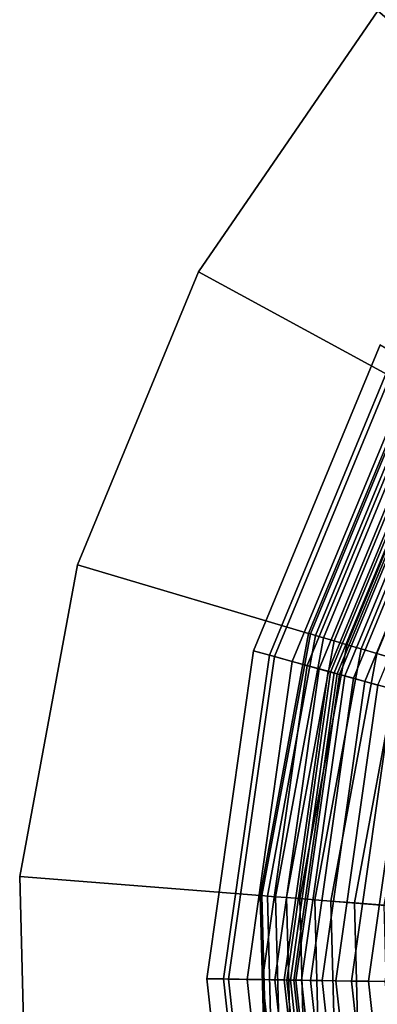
# Model space of a CAD drawing. Extents: x -43.1 to 43.1, y -41.3 to 41.3.
# Tile 3 of 256: x -28.841 to -28.511, y -32.268 to -31.359. Entities that reach past the tile are written whole.
import ezdxf

# ---------------------------------------------------------------- set-up
doc = ezdxf.new("R2010")
doc.units = 0
for name, color, linetype in [('LAMP', 7, 'CONTINUOUS'), ('LAMP_SUPPORT', 18, 'CONTINUOUS'), ('METAL_BASE', 254, 'CONTINUOUS')]:
    doc.layers.add(name, color=color, linetype=linetype)

msp = doc.modelspace()

# ---------------------------------------------------------------- linework, layer by layer
at = {"layer": 'LAMP'}
for points in [[(-28.6251, -31.942, 34.4527), (-28.508, -31.6594, 34.4527), (-28.4948, -31.667, 34.5706), (-28.6104, -31.946, 34.5706)], [(-28.6057, -31.9473, 34.1969), (-28.4906, -31.6693, 34.1969), (-28.508, -31.6594, 34.4527), (-28.6251, -31.942, 34.4527)], [(-28.6104, -31.946, 34.5706), (-28.4948, -31.667, 34.5706), (-28.4438, -31.696, 34.6933), (-28.5538, -31.9615, 34.6933)], [(-28.5892, -31.9518, 33.9125), (-28.4757, -31.6778, 33.9125), (-28.4906, -31.6693, 34.1969), (-28.6057, -31.9473, 34.1969)], [(-28.5755, -31.9555, 33.6123), (-28.4633, -31.6849, 33.6123), (-28.4757, -31.6778, 33.9125), (-28.5892, -31.9518, 33.9125)], [(-28.5644, -31.9586, 33.3092), (-28.4534, -31.6905, 33.3092), (-28.4633, -31.6849, 33.6123), (-28.5755, -31.9555, 33.6123)], [(-28.5561, -31.9608, 33.0163), (-28.4459, -31.6948, 33.0163), (-28.4534, -31.6905, 33.3092), (-28.5644, -31.9586, 33.3092)], [(-28.5505, -31.9624, 32.7463), (-28.4409, -31.6977, 32.7463), (-28.4459, -31.6948, 33.0163), (-28.5561, -31.9608, 33.0163)], [(-28.5538, -31.9615, 34.6933), (-28.4438, -31.696, 34.6933), (-28.3651, -31.7409, 34.8124), (-28.4664, -31.9854, 34.8124)], [(-28.5476, -31.9632, 32.5123), (-28.4382, -31.6992, 32.5123), (-28.4409, -31.6977, 32.7463), (-28.5505, -31.9624, 32.7463)], [(-28.5457, -31.9637, 32.4972), (-28.4365, -31.7002, 32.4972), (-28.4382, -31.6992, 32.5123), (-28.5476, -31.9632, 32.5123)], [(-28.5406, -31.9651, 32.4834), (-28.4319, -31.7028, 32.4834), (-28.4365, -31.7002, 32.4972), (-28.5457, -31.9637, 32.4972)], [(-28.5327, -31.9673, 32.4712), (-28.4248, -31.7069, 32.4712), (-28.4319, -31.7028, 32.4834), (-28.5406, -31.9651, 32.4834)], [(-28.5223, -31.9701, 32.4612), (-28.4155, -31.7122, 32.4612), (-28.4248, -31.7069, 32.4712), (-28.5327, -31.9673, 32.4712)], [(-28.51, -31.9735, 32.4537), (-28.4044, -31.7185, 32.4537), (-28.4155, -31.7122, 32.4612), (-28.5223, -31.9701, 32.4612)], [(-28.6682, -32.2448, 34.4527), (-28.6251, -31.942, 34.4527), (-28.6104, -31.946, 34.5706), (-28.6529, -32.245, 34.5706)], [(-28.6481, -32.2451, 34.1969), (-28.6057, -31.9473, 34.1969), (-28.6251, -31.942, 34.4527), (-28.6682, -32.2448, 34.4527)], [(-28.6529, -32.245, 34.5706), (-28.6104, -31.946, 34.5706), (-28.5538, -31.9615, 34.6933), (-28.5943, -32.246, 34.6933)], [(-28.631, -32.2454, 33.9125), (-28.5892, -31.9518, 33.9125), (-28.6057, -31.9473, 34.1969), (-28.6481, -32.2451, 34.1969)], [(-28.6167, -32.2456, 33.6123), (-28.5755, -31.9555, 33.6123), (-28.5892, -31.9518, 33.9125), (-28.631, -32.2454, 33.9125)], [(-28.6053, -32.2458, 33.3092), (-28.5644, -31.9586, 33.3092), (-28.5755, -31.9555, 33.6123), (-28.6167, -32.2456, 33.6123)], [(-28.5967, -32.2459, 33.0163), (-28.5561, -31.9608, 33.0163), (-28.5644, -31.9586, 33.3092), (-28.6053, -32.2458, 33.3092)], [(-28.5909, -32.246, 32.7463), (-28.5505, -31.9624, 32.7463), (-28.5561, -31.9608, 33.0163), (-28.5967, -32.2459, 33.0163)], [(-28.5943, -32.246, 34.6933), (-28.5538, -31.9615, 34.6933), (-28.4664, -31.9854, 34.8124), (-28.5037, -32.2474, 34.8124)], [(-28.5878, -32.2461, 32.5123), (-28.5476, -31.9632, 32.5123), (-28.5505, -31.9624, 32.7463), (-28.5909, -32.246, 32.7463)], [(-28.5859, -32.2461, 32.4972), (-28.5457, -31.9637, 32.4972), (-28.5476, -31.9632, 32.5123), (-28.5878, -32.2461, 32.5123)], [(-28.5806, -32.2462, 32.4834), (-28.5406, -31.9651, 32.4834), (-28.5457, -31.9637, 32.4972), (-28.5859, -32.2461, 32.4972)], [(-28.5724, -32.2463, 32.4712), (-28.5327, -31.9673, 32.4712), (-28.5406, -31.9651, 32.4834), (-28.5806, -32.2462, 32.4834)], [(-28.5617, -32.2465, 32.4612), (-28.5223, -31.9701, 32.4612), (-28.5327, -31.9673, 32.4712), (-28.5724, -32.2463, 32.4712)], [(-28.5489, -32.2467, 32.4537), (-28.51, -31.9735, 32.4537), (-28.5223, -31.9701, 32.4612), (-28.5617, -32.2465, 32.4612)], [(-28.5345, -32.2469, 32.4491), (-28.4961, -31.9773, 32.4491), (-28.51, -31.9735, 32.4537), (-28.5489, -32.2467, 32.4537)], [(-28.5188, -32.2471, 32.4478), (-28.481, -31.9814, 32.4478), (-28.4961, -31.9773, 32.4491), (-28.5345, -32.2469, 32.4491)], [(-28.274, -32.251, 32.4555), (-28.2448, -32.046, 32.4555), (-28.481, -31.9814, 32.4478), (-28.5188, -32.2471, 32.4478)], [(-28.6346, -32.5488, 34.4527), (-28.6682, -32.2448, 34.4527), (-28.6529, -32.245, 34.5706), (-28.6198, -32.5453, 34.5706)], [(-28.6151, -32.5441, 34.1969), (-28.6481, -32.2451, 34.1969), (-28.6682, -32.2448, 34.4527), (-28.6346, -32.5488, 34.4527)], [(-28.6198, -32.5453, 34.5706), (-28.6529, -32.245, 34.5706), (-28.5943, -32.246, 34.6933), (-28.5628, -32.5316, 34.6933)], [(-28.5985, -32.5401, 33.9125), (-28.631, -32.2454, 33.9125), (-28.6481, -32.2451, 34.1969), (-28.6151, -32.5441, 34.1969)], [(-28.5846, -32.5368, 33.6123), (-28.6167, -32.2456, 33.6123), (-28.631, -32.2454, 33.9125), (-28.5985, -32.5401, 33.9125)], [(-28.5735, -32.5341, 33.3092), (-28.6053, -32.2458, 33.3092), (-28.6167, -32.2456, 33.6123), (-28.5846, -32.5368, 33.6123)], [(-28.5651, -32.5321, 33.0163), (-28.5967, -32.2459, 33.0163), (-28.6053, -32.2458, 33.3092), (-28.5735, -32.5341, 33.3092)], [(-28.5595, -32.5308, 32.7463), (-28.5909, -32.246, 32.7463), (-28.5967, -32.2459, 33.0163), (-28.5651, -32.5321, 33.0163)], [(-28.5628, -32.5316, 34.6933), (-28.5943, -32.246, 34.6933), (-28.5037, -32.2474, 34.8124), (-28.4746, -32.5104, 34.8124)], [(-28.5565, -32.5301, 32.5123), (-28.5878, -32.2461, 32.5123), (-28.5909, -32.246, 32.7463), (-28.5595, -32.5308, 32.7463)], [(-28.5546, -32.5296, 32.4972), (-28.5859, -32.2461, 32.4972), (-28.5878, -32.2461, 32.5123), (-28.5565, -32.5301, 32.5123)], [(-28.5494, -32.5284, 32.4834), (-28.5806, -32.2462, 32.4834), (-28.5859, -32.2461, 32.4972), (-28.5546, -32.5296, 32.4972)], [(-28.5414, -32.5264, 32.4712), (-28.5724, -32.2463, 32.4712), (-28.5806, -32.2462, 32.4834), (-28.5494, -32.5284, 32.4834)], [(-28.531, -32.5239, 32.4612), (-28.5617, -32.2465, 32.4612), (-28.5724, -32.2463, 32.4712), (-28.5414, -32.5264, 32.4712)], [(-28.5186, -32.521, 32.4537), (-28.5489, -32.2467, 32.4537), (-28.5617, -32.2465, 32.4612), (-28.531, -32.5239, 32.4612)], [(-28.5046, -32.5176, 32.4491), (-28.5345, -32.2469, 32.4491), (-28.5489, -32.2467, 32.4537), (-28.5186, -32.521, 32.4537)], [(-28.4894, -32.5139, 32.4478), (-28.5188, -32.2471, 32.4478), (-28.5345, -32.2469, 32.4491), (-28.5046, -32.5176, 32.4491)], [(-28.2513, -32.4568, 32.4555), (-28.274, -32.251, 32.4555), (-28.5188, -32.2471, 32.4478), (-28.4894, -32.5139, 32.4478)]]:
    msp.add_3dface(points, dxfattribs=at)
at = {"layer": 'LAMP_SUPPORT'}
for points in [[(-28.4799, -31.6984, 28.8247), (-28.5741, -31.9258, 28.8247), (-28.5725, -31.9263, 28.8097), (-28.4784, -31.6992, 28.8097)], [(-28.4799, -31.6984, 32.2886), (-28.5741, -31.9258, 32.2886), (-28.5741, -31.9258, 28.8247), (-28.4799, -31.6984, 28.8247)], [(-28.4784, -31.6992, 32.3037), (-28.5725, -31.9263, 32.3037), (-28.5741, -31.9258, 32.2886), (-28.4799, -31.6984, 32.2886)], [(-28.4784, -31.6992, 28.8097), (-28.5725, -31.9263, 28.8097), (-28.5677, -31.9277, 28.7959), (-28.474, -31.7016, 28.7959)], [(-28.474, -31.7016, 32.3175), (-28.5677, -31.9277, 32.3175), (-28.5725, -31.9263, 32.3037), (-28.4784, -31.6992, 32.3037)], [(-28.474, -31.7016, 28.7959), (-28.5677, -31.9277, 28.7959), (-28.5603, -31.9299, 28.7837), (-28.4672, -31.7053, 28.7837)], [(-28.4672, -31.7053, 32.3297), (-28.5603, -31.9299, 32.3297), (-28.5677, -31.9277, 32.3175), (-28.474, -31.7016, 32.3175)], [(-28.4672, -31.7053, 28.7837), (-28.5603, -31.9299, 28.7837), (-28.5505, -31.9328, 28.7735), (-28.4583, -31.7101, 28.7735)], [(-28.4583, -31.7101, 32.3398), (-28.5505, -31.9328, 32.3398), (-28.5603, -31.9299, 32.3297), (-28.4672, -31.7053, 32.3297)], [(-28.4583, -31.7101, 28.7735), (-28.5505, -31.9328, 28.7735), (-28.5388, -31.9363, 28.7657), (-28.4476, -31.7159, 28.7657)], [(-28.4476, -31.7159, 32.3476), (-28.5388, -31.9363, 32.3476), (-28.5505, -31.9328, 32.3398), (-28.4583, -31.7101, 32.3398)], [(-28.4476, -31.7159, 28.7657), (-28.5388, -31.9363, 28.7657), (-28.5256, -31.9402, 28.7608), (-28.4354, -31.7225, 28.7608)], [(-28.4354, -31.7225, 32.3525), (-28.5256, -31.9402, 32.3525), (-28.5388, -31.9363, 32.3476), (-28.4476, -31.7159, 32.3476)], [(-28.4354, -31.7225, 28.7608), (-28.5256, -31.9402, 28.7608), (-28.5112, -31.9445, 28.7591), (-28.4222, -31.7297, 28.7591)], [(-28.4222, -31.7297, 32.3543), (-28.5112, -31.9445, 32.3543), (-28.5256, -31.9402, 32.3525), (-28.4354, -31.7225, 32.3525)], [(-28.4222, -31.7297, 28.7591), (-28.5112, -31.9445, 28.7591), (-28.4901, -31.9507, 28.7574), (-28.4029, -31.7402, 28.7574)], [(-28.3402, -31.7742, 32.3543), (-28.4217, -31.971, 32.3543), (-28.5112, -31.9445, 32.3543), (-28.4222, -31.7297, 32.3543)], [(-28.5741, -31.9258, 28.8247), (-28.619, -32.1679, 28.8247), (-28.6173, -32.168, 28.8097), (-28.5725, -31.9263, 28.8097)], [(-28.5741, -31.9258, 32.2886), (-28.619, -32.1679, 32.2886), (-28.619, -32.1679, 28.8247), (-28.5741, -31.9258, 28.8247)], [(-28.5725, -31.9263, 32.3037), (-28.6173, -32.168, 32.3037), (-28.619, -32.1679, 32.2886), (-28.5741, -31.9258, 32.2886)], [(-28.5725, -31.9263, 28.8097), (-28.6173, -32.168, 28.8097), (-28.6123, -32.1684, 28.7959), (-28.5677, -31.9277, 28.7959)], [(-28.5677, -31.9277, 32.3175), (-28.6123, -32.1684, 32.3175), (-28.6173, -32.168, 32.3037), (-28.5725, -31.9263, 32.3037)], [(-28.5677, -31.9277, 28.7959), (-28.6123, -32.1684, 28.7959), (-28.6046, -32.169, 28.7837), (-28.5603, -31.9299, 28.7837)], [(-28.5603, -31.9299, 32.3297), (-28.6046, -32.169, 32.3297), (-28.6123, -32.1684, 32.3175), (-28.5677, -31.9277, 32.3175)], [(-28.5603, -31.9299, 28.7837), (-28.6046, -32.169, 28.7837), (-28.5945, -32.1698, 28.7735), (-28.5505, -31.9328, 28.7735)], [(-28.5505, -31.9328, 32.3398), (-28.5945, -32.1698, 32.3398), (-28.6046, -32.169, 32.3297), (-28.5603, -31.9299, 32.3297)], [(-28.5505, -31.9328, 28.7735), (-28.5945, -32.1698, 28.7735), (-28.5823, -32.1708, 28.7657), (-28.5388, -31.9363, 28.7657)], [(-28.5388, -31.9363, 32.3476), (-28.5823, -32.1708, 32.3476), (-28.5945, -32.1698, 32.3398), (-28.5505, -31.9328, 32.3398)], [(-28.5388, -31.9363, 28.7657), (-28.5823, -32.1708, 28.7657), (-28.5685, -32.1719, 28.7608), (-28.5256, -31.9402, 28.7608)], [(-28.5256, -31.9402, 32.3525), (-28.5685, -32.1719, 32.3525), (-28.5823, -32.1708, 32.3476), (-28.5388, -31.9363, 32.3476)], [(-28.5256, -31.9402, 28.7608), (-28.5685, -32.1719, 28.7608), (-28.5535, -32.1731, 28.7591), (-28.5112, -31.9445, 28.7591)], [(-28.5112, -31.9445, 32.3543), (-28.5535, -32.1731, 32.3543), (-28.5685, -32.1719, 32.3525), (-28.5256, -31.9402, 32.3525)], [(-28.5112, -31.9445, 28.7591), (-28.5535, -32.1731, 28.7591), (-28.5316, -32.1748, 28.7574), (-28.4901, -31.9507, 28.7574)], [(-28.4217, -31.971, 32.3543), (-28.4606, -32.1804, 32.3543), (-28.5535, -32.1731, 32.3543), (-28.5112, -31.9445, 32.3543)], [(-28.4901, -31.9507, 28.7574), (-28.5316, -32.1748, 28.7574), (-28.5042, -32.1769, 28.7526), (-28.4637, -31.9585, 28.7526)], [(-28.619, -32.1679, 28.8247), (-28.6125, -32.414, 28.8247), (-28.6108, -32.4138, 28.8097), (-28.6173, -32.168, 28.8097)], [(-28.619, -32.1679, 32.2886), (-28.6125, -32.414, 32.2886), (-28.6125, -32.414, 28.8247), (-28.619, -32.1679, 28.8247)], [(-28.6173, -32.168, 32.3037), (-28.6108, -32.4138, 32.3037), (-28.6125, -32.414, 32.2886), (-28.619, -32.1679, 32.2886)], [(-28.6173, -32.168, 28.8097), (-28.6108, -32.4138, 28.8097), (-28.6059, -32.4131, 28.7959), (-28.6123, -32.1684, 28.7959)], [(-28.6123, -32.1684, 32.3175), (-28.6059, -32.4131, 32.3175), (-28.6108, -32.4138, 32.3037), (-28.6173, -32.168, 32.3037)], [(-28.6123, -32.1684, 28.7959), (-28.6059, -32.4131, 28.7959), (-28.5982, -32.4121, 28.7837), (-28.6046, -32.169, 28.7837)], [(-28.6046, -32.169, 32.3297), (-28.5982, -32.4121, 32.3297), (-28.6059, -32.4131, 32.3175), (-28.6123, -32.1684, 32.3175)], [(-28.6046, -32.169, 28.7837), (-28.5982, -32.4121, 28.7837), (-28.5881, -32.4108, 28.7735), (-28.5945, -32.1698, 28.7735)], [(-28.5945, -32.1698, 32.3398), (-28.5882, -32.4108, 32.3398), (-28.5982, -32.4121, 32.3297), (-28.6046, -32.169, 32.3297)], [(-28.5945, -32.1698, 28.7735), (-28.5881, -32.4108, 28.7735), (-28.5761, -32.4092, 28.7657), (-28.5823, -32.1708, 28.7657)], [(-28.5823, -32.1708, 32.3476), (-28.5761, -32.4092, 32.3476), (-28.5882, -32.4108, 32.3398), (-28.5945, -32.1698, 32.3398)], [(-28.5823, -32.1708, 28.7657), (-28.5761, -32.4092, 28.7657), (-28.5624, -32.4074, 28.7608), (-28.5685, -32.1719, 28.7608)], [(-28.5685, -32.1719, 32.3525), (-28.5624, -32.4074, 32.3525), (-28.5761, -32.4092, 32.3476), (-28.5823, -32.1708, 32.3476)], [(-28.5685, -32.1719, 28.7608), (-28.5624, -32.4074, 28.7608), (-28.5474, -32.4054, 28.7591), (-28.5535, -32.1731, 28.7591)], [(-28.5535, -32.1731, 32.3543), (-28.5474, -32.4054, 32.3543), (-28.5624, -32.4074, 32.3525), (-28.5685, -32.1719, 32.3525)], [(-28.5535, -32.1731, 28.7591), (-28.5474, -32.4054, 28.7591), (-28.5257, -32.4026, 28.7574), (-28.5316, -32.1748, 28.7574)], [(-28.4606, -32.1804, 32.3543), (-28.455, -32.3933, 32.3543), (-28.5474, -32.4054, 32.3543), (-28.5535, -32.1731, 32.3543)], [(-28.5316, -32.1748, 28.7574), (-28.5257, -32.4026, 28.7574), (-28.4984, -32.399, 28.7526), (-28.5042, -32.1769, 28.7526)]]:
    msp.add_3dface(points, dxfattribs=at)
at = {"layer": 'METAL_BASE'}
for points in [[(-28.51, -31.3507, 30.5563), (-28.6759, -31.592, 30.5563), (-28.6759, -31.592, 29.6693), (-28.51, -31.3507, 29.6693)], [(-28.3405, -31.4955, 29.6693), (-28.51, -31.3507, 29.6693), (-28.6759, -31.592, 29.6693), (-28.4799, -31.6984, 29.6693)], [(-28.4799, -31.6984, 30.5563), (-28.6759, -31.592, 30.5563), (-28.51, -31.3507, 30.5563), (-28.3405, -31.4955, 30.5563)], [(-28.6759, -31.592, 30.5563), (-28.7879, -31.8625, 30.5563), (-28.7879, -31.8625, 29.6693), (-28.6759, -31.592, 29.6693)], [(-28.4799, -31.6984, 29.6693), (-28.6759, -31.592, 29.6693), (-28.7879, -31.8625, 29.6693), (-28.5741, -31.9258, 29.6693)], [(-28.5741, -31.9258, 30.5563), (-28.7879, -31.8625, 30.5563), (-28.6759, -31.592, 30.5563), (-28.4799, -31.6984, 30.5563)], [(-28.4799, -31.6984, 29.6693), (-28.5741, -31.9258, 29.6693), (-28.5741, -31.9258, 30.5563), (-28.4799, -31.6984, 30.5563)], [(-28.7879, -31.8625, 30.5563), (-28.8413, -32.1504, 30.5563), (-28.8413, -32.1504, 29.6693), (-28.7879, -31.8625, 29.6693)], [(-28.5741, -31.9258, 29.6693), (-28.7879, -31.8625, 29.6693), (-28.8413, -32.1504, 29.6693), (-28.619, -32.1679, 29.6693)], [(-28.619, -32.1679, 30.5563), (-28.8413, -32.1504, 30.5563), (-28.7879, -31.8625, 30.5563), (-28.5741, -31.9258, 30.5563)], [(-28.5741, -31.9258, 29.6693), (-28.619, -32.1679, 29.6693), (-28.619, -32.1679, 30.5563), (-28.5741, -31.9258, 30.5563)], [(-28.8413, -32.1504, 30.5563), (-28.8336, -32.4431, 30.5563), (-28.8336, -32.4431, 29.6693), (-28.8413, -32.1504, 29.6693)], [(-28.619, -32.1679, 29.6693), (-28.8413, -32.1504, 29.6693), (-28.8336, -32.4431, 29.6693), (-28.6125, -32.414, 29.6693)], [(-28.6125, -32.414, 30.5563), (-28.8336, -32.4431, 30.5563), (-28.8413, -32.1504, 30.5563), (-28.619, -32.1679, 30.5563)], [(-28.619, -32.1679, 29.6693), (-28.6125, -32.414, 29.6693), (-28.6125, -32.414, 30.5563), (-28.619, -32.1679, 30.5563)]]:
    msp.add_3dface(points, dxfattribs=at)

doc.saveas('drawing.dxf')
